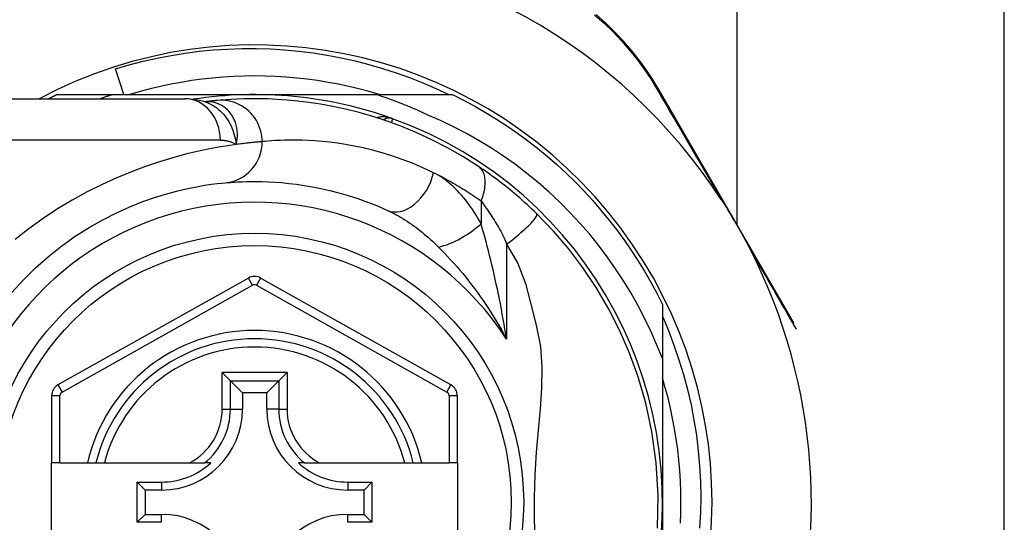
# Model space of a CAD drawing. Header units: inches. Extents: x 5 to 161, y 9 to 87.
# Tile 114 of 195: x 5.921 to 6.857, y 58.407 to 58.885. Entities that reach past the tile are written whole.
import ezdxf

# ---------------------------------------------------------------- set-up
doc = ezdxf.new("R2010")
doc.units = ezdxf.units.IN
doc.header["$MEASUREMENT"] = 0
doc.layers.add('Visible Edges(ANSI)', color=7, linetype='Continuous', lineweight=25)
doc.layers.add('Visible Tangent Edges(ANSI)', color=7, linetype='Continuous', lineweight=25)

msp = doc.modelspace()

# ---------------------------------------------------------------- linework, layer by layer
at = {"layer": 'Visible Edges(ANSI)'}
for p, q in [((6.8575, 54.81328), (6.8575, 59.73508)), ((6.6033, 58.69017), (6.6033, 59.64908)), ((6.02025, 58.81387), (6.01231, 58.83848)), ((6.65777, 58.59608), (6.52923, 58.8181)), ((5.8408, 58.80994), (6.07806, 58.80994)), ((5.95641, 58.81387), (6.00947, 58.81387)), ((6.00947, 58.81387), (6.1445, 58.81387)), ((6.09724, 58.80702), (6.09719, 58.80701)), ((6.1445, 58.81387), (6.26042, 58.81387)), ((6.26042, 58.81387), (6.33258, 58.81387)), ((6.13871, 58.63937), (5.95753, 58.53773)), ((6.33129, 58.53773), (6.15028, 58.63937)), ((6.53229, 58.61416), (6.53229, 58.56278)), ((6.53229, 58.56278), (6.53229, 58.42608)), ((6.11366, 58.54943), (6.1215, 58.54159)), ((6.16749, 58.54159), (6.17533, 58.54943)), ((6.1215, 58.54159), (6.13293, 58.53016)), ((6.16749, 58.54159), (6.15606, 58.53016)), ((5.9515, 58.52743), (5.9515, 58.46348)), ((6.13293, 58.53016), (6.13293, 58.51466)), ((6.15606, 58.53016), (6.13293, 58.53016)), ((6.15606, 58.51466), (6.15606, 58.53016)), ((6.33732, 58.46348), (6.33732, 58.52743)), ((5.95937, 58.46348), (5.9515, 58.46348)), ((5.9515, 58.38868), (5.9515, 58.46348)), ((5.95937, 58.46348), (5.98545, 58.46348)), ((5.98545, 58.46348), (5.99355, 58.46348)), ((5.99355, 58.46348), (6.00167, 58.46348)), ((6.00167, 58.46348), (6.08265, 58.46348)), ((6.08265, 58.46348), (6.09693, 58.46348)), ((6.10284, 58.46348), (6.09693, 58.46348)), ((6.19206, 58.46348), (6.18615, 58.46348)), ((6.19206, 58.46348), (6.20634, 58.46348)), ((6.20634, 58.46348), (6.28732, 58.46348)), ((6.28732, 58.46348), (6.29544, 58.46348)), ((6.29544, 58.46348), (6.30354, 58.46348)), ((6.30354, 58.46348), (6.32945, 58.46348)), ((6.33732, 58.46348), (6.32945, 58.46348)), ((6.33732, 58.46348), (6.33732, 58.38868)), ((6.03283, 58.40693), (6.03283, 58.44522)), ((6.03283, 58.44522), (6.04041, 58.43764)), ((6.03283, 58.44522), (6.05591, 58.44522)), ((6.23308, 58.44522), (6.25616, 58.44522)), ((6.25616, 58.44522), (6.24858, 58.43764)), ((6.25616, 58.44522), (6.25616, 58.40693)), ((6.04041, 58.43764), (6.04041, 58.41451)), ((6.05591, 58.43764), (6.04041, 58.43764)), ((6.24858, 58.43764), (6.23308, 58.43764)), ((6.24858, 58.41451), (6.24858, 58.43764)), ((6.53229, 58.42608), (6.53229, 58.27017)), ((6.03283, 58.40693), (6.04041, 58.41451)), ((6.04041, 58.41451), (6.05591, 58.41451)), ((6.23308, 58.41451), (6.24858, 58.41451)), ((6.25616, 58.40693), (6.24858, 58.41451)), ((6.05591, 58.40693), (6.03283, 58.40693)), ((6.25616, 58.40693), (6.23308, 58.40693))]:
    msp.add_line(p, q, dxfattribs=at)
at = {"layer": 'Visible Edges(ANSI)', "flags": 128}
for points in [[(6.52923, 58.8181), (6.52348, 58.82758), (6.51722, 58.83703), (6.51044, 58.84638), (6.50316, 58.85558), (6.49538, 58.86458), (6.48712, 58.87334), (6.47839, 58.88183), (6.4692, 58.89001)], [(6.01231, 58.83848), (6.02536, 58.84229), (6.03851, 58.84568), (6.05175, 58.84865), (6.06506, 58.8512), (6.07844, 58.85334), (6.09187, 58.85505), (6.10535, 58.85634), (6.11887, 58.85721), (6.13241, 58.85765), (6.14597, 58.85767), (6.15954, 58.85727), (6.1731, 58.85643), (6.18664, 58.85517), (6.20012, 58.85348), (6.21353, 58.85137), (6.22685, 58.84884), (6.24007, 58.8459), (6.25319, 58.84254), (6.2662, 58.83877), (6.27908, 58.8346), (6.29183, 58.83002), (6.30443, 58.82503), (6.31689, 58.81965), (6.32918, 58.81387)], [(6.26305, 58.81387), (6.25343, 58.81668), (6.24374, 58.81926), (6.23399, 58.82159), (6.22418, 58.82368), (6.21433, 58.82553), (6.20443, 58.82714), (6.1945, 58.82849), (6.18453, 58.82961), (6.17455, 58.83047), (6.16454, 58.83109), (6.15452, 58.83147), (6.1445, 58.83159), (6.13447, 58.83147), (6.12445, 58.83109), (6.11445, 58.83047), (6.10446, 58.82961), (6.09449, 58.82849), (6.08456, 58.82714), (6.07467, 58.82553), (6.06481, 58.82368), (6.05501, 58.82159), (6.04526, 58.81926), (6.03557, 58.81668), (6.02594, 58.81387)], [(5.9485, 58.80994), (5.94883, 58.8101), (5.94916, 58.81027), (5.94949, 58.81044), (5.94981, 58.8106), (5.95014, 58.81077), (5.95047, 58.81094), (5.9508, 58.8111), (5.95113, 58.81127), (5.95146, 58.81143), (5.95179, 58.8116), (5.95212, 58.81176), (5.95245, 58.81192), (5.95278, 58.81209), (5.95311, 58.81225), (5.95344, 58.81242), (5.95377, 58.81258), (5.9541, 58.81274), (5.95443, 58.8129), (5.95476, 58.81307), (5.95509, 58.81323), (5.95542, 58.81339), (5.95575, 58.81355), (5.95608, 58.81371), (5.95641, 58.81387)], [(6.00947, 58.81387), (6.00899, 58.81372), (6.0085, 58.81356), (6.00802, 58.8134), (6.00753, 58.81324), (6.00705, 58.81308), (6.00656, 58.81292), (6.00608, 58.81276), (6.00559, 58.8126), (6.00511, 58.81244), (6.00462, 58.81227), (6.00414, 58.81211), (6.00366, 58.81195), (6.00317, 58.81178), (6.00269, 58.81162), (6.00221, 58.81145), (6.00172, 58.81129), (6.00124, 58.81112), (6.00076, 58.81095), (6.00028, 58.81078), (5.99979, 58.81062), (5.99931, 58.81045), (5.99883, 58.81028), (5.99835, 58.81011), (5.99787, 58.80994)], [(6.09749, 58.80691), (6.08761, 58.80923), (6.07806, 58.80994)], [(6.10924, 58.80831), (6.1089, 58.80828), (6.10855, 58.80825), (6.10818, 58.80821), (6.10779, 58.80818), (6.1074, 58.80814), (6.10699, 58.8081), (6.10656, 58.80806), (6.10612, 58.80801), (6.10567, 58.80797), (6.10521, 58.80792), (6.10473, 58.80787), (6.10423, 58.80782), (6.10372, 58.80776), (6.1032, 58.80771), (6.10267, 58.80765), (6.10212, 58.80759), (6.10156, 58.80753), (6.10098, 58.80746), (6.10039, 58.80739), (6.09979, 58.80732), (6.09917, 58.80725), (6.09854, 58.80717), (6.0979, 58.8071), (6.09724, 58.80702)], [(6.35743, 58.74546), (6.34265, 58.75483), (6.32788, 58.7633), (6.3132, 58.77088), (6.29869, 58.77761), (6.28443, 58.78352), (6.2705, 58.78866), (6.25695, 58.79309), (6.2438, 58.79687), (6.2311, 58.80004), (6.21889, 58.80266), (6.2072, 58.80478), (6.19604, 58.80646), (6.18544, 58.80775), (6.17542, 58.80869), (6.16598, 58.80933), (6.15715, 58.80973), (6.14894, 58.80991), (6.14134, 58.80992), (6.13438, 58.8098), (6.12805, 58.80958), (6.12237, 58.8093), (6.11734, 58.80897), (6.11296, 58.80864), (6.10924, 58.80831)], [(6.30863, 58.79473), (6.30667, 58.79565), (6.30471, 58.79656), (6.30274, 58.79746), (6.30077, 58.79835), (6.29879, 58.79923), (6.29681, 58.8001), (6.29482, 58.80096), (6.29283, 58.8018), (6.29084, 58.80264), (6.28884, 58.80346), (6.28683, 58.80428), (6.28482, 58.80508), (6.28281, 58.80587), (6.2808, 58.80665), (6.27878, 58.80743), (6.27675, 58.80819), (6.27472, 58.80893), (6.27269, 58.80967), (6.27065, 58.8104), (6.26861, 58.81112), (6.26657, 58.81182), (6.26452, 58.81252), (6.26247, 58.8132), (6.26042, 58.81387)], [(6.33258, 58.81387), (6.34329, 58.80849), (6.35385, 58.80281), (6.36425, 58.79684), (6.37448, 58.79059), (6.38453, 58.78405), (6.39439, 58.77724), (6.40406, 58.77015), (6.41353, 58.7628), (6.42279, 58.75518), (6.43184, 58.74732), (6.44066, 58.7392), (6.44926, 58.73084), (6.45762, 58.72225), (6.46573, 58.71342), (6.4736, 58.70438), (6.48122, 58.69511), (6.48857, 58.68564), (6.49565, 58.67597), (6.50247, 58.66611), (6.50901, 58.65606), (6.51526, 58.64583), (6.52123, 58.63544), (6.52691, 58.62488), (6.53229, 58.61416)], [(6.53229, 58.56278), (6.5272, 58.57558), (6.52169, 58.5882), (6.51575, 58.60063), (6.50939, 58.61286), (6.50262, 58.62489), (6.49544, 58.63669), (6.48785, 58.64826), (6.47989, 58.65955), (6.47156, 58.67055), (6.46286, 58.68127), (6.45381, 58.69168), (6.44441, 58.70178), (6.43468, 58.71156), (6.4246, 58.721), (6.41421, 58.73011), (6.4035, 58.73887), (6.39252, 58.74724), (6.38127, 58.75523), (6.36975, 58.76283), (6.35799, 58.77004), (6.34598, 58.77683), (6.33375, 58.78322), (6.32129, 58.78919), (6.30863, 58.79473)], [(6.41268, 58.70072), (6.41046, 58.70287), (6.40821, 58.70501), (6.40594, 58.70714), (6.40364, 58.70926), (6.40132, 58.71136), (6.39899, 58.71345), (6.39663, 58.71552), (6.39427, 58.71755), (6.39191, 58.71956), (6.38955, 58.72153), (6.38719, 58.72348), (6.38484, 58.72538), (6.38248, 58.72726), (6.38014, 58.7291), (6.3778, 58.7309), (6.37548, 58.73266), (6.37316, 58.7344), (6.37085, 58.73609), (6.36856, 58.73775), (6.36629, 58.73938), (6.36403, 58.74096), (6.3618, 58.7425), (6.3596, 58.744), (6.35743, 58.74546)], [(6.11647, 58.72991), (6.11893, 58.73012), (6.12177, 58.73035), (6.12499, 58.73057), (6.12859, 58.73078), (6.13256, 58.73096), (6.1369, 58.7311), (6.14161, 58.73118), (6.14668, 58.73119), (6.1521, 58.7311), (6.15786, 58.73091), (6.16395, 58.73059), (6.17039, 58.73011), (6.17716, 58.72945), (6.18426, 58.7286), (6.1917, 58.72752), (6.19945, 58.7262), (6.20753, 58.72461), (6.21591, 58.72272), (6.22455, 58.7205), (6.23345, 58.71794), (6.24256, 58.715), (6.25186, 58.71168), (6.26134, 58.70794), (6.27096, 58.70375)], [(5.91329, 58.62517), (5.92448, 58.63746), (5.93623, 58.64905), (5.94846, 58.65988), (5.96109, 58.66992), (5.97402, 58.67908), (5.98712, 58.68737), (6.00025, 58.6948), (6.01325, 58.70138), (6.02599, 58.70713), (6.03833, 58.71207), (6.05011, 58.71622), (6.0612, 58.71961), (6.07146, 58.72236), (6.08086, 58.72456), (6.08934, 58.72627), (6.09686, 58.72757), (6.10337, 58.72851), (6.10885, 58.72917), (6.11323, 58.72961), (6.11647, 58.72991)], [(6.58823, 58.71419), (6.58948, 58.71225), (6.59072, 58.7103), (6.59195, 58.70835), (6.59316, 58.70639), (6.59437, 58.70441), (6.59559, 58.70241), (6.59679, 58.7004), (6.59799, 58.6984), (6.59916, 58.69642), (6.60032, 58.69445), (6.60147, 58.69249), (6.60261, 58.69052), (6.60375, 58.68855), (6.60488, 58.68658), (6.606, 58.6846), (6.60713, 58.68262), (6.60825, 58.68063), (6.60936, 58.67862), (6.61049, 58.67658), (6.61162, 58.67451), (6.61275, 58.67242), (6.61386, 58.67034), (6.61495, 58.66825), (6.61602, 58.66619)], [(6.52755, 58.4013), (6.5283, 58.43246), (6.52651, 58.46353), (6.52244, 58.49323), (6.51658, 58.52045), (6.50939, 58.54524), (6.50118, 58.56798), (6.49195, 58.58925), (6.48151, 58.60984), (6.46945, 58.6304), (6.4564, 58.64985), (6.44306, 58.66739), (6.42878, 58.68401), (6.41268, 58.70072)], [(6.53229, 58.60299), (6.53804, 58.58939), (6.54331, 58.57559), (6.54811, 58.56159), (6.55242, 58.54743), (6.55623, 58.53315), (6.55954, 58.51876), (6.56234, 58.50428), (6.56464, 58.48971), (6.56644, 58.47508), (6.56772, 58.46039), (6.56849, 58.44566), (6.56875, 58.43091), (6.5685, 58.41613), (6.56773, 58.40136)], [(6.54951, 58.40603), (6.54988, 58.41605), (6.55001, 58.42608), (6.54988, 58.4361), (6.54951, 58.44612), (6.54889, 58.45613), (6.54803, 58.46612), (6.54691, 58.47608), (6.54555, 58.48601), (6.54395, 58.49591), (6.5421, 58.50576), (6.54001, 58.51557), (6.53768, 58.52532), (6.5351, 58.53501), (6.53229, 58.54463)]]:
    msp.add_lwpolyline(points, dxfattribs=at)
at = {"layer": 'Visible Edges(ANSI)'}
msp.add_circle((6.1445, 58.42608), 0.25591, dxfattribs=at)
for centre, radius, start, end in [((6.1445, 58.42522), 0.52953, 91.33308, 133.40464), ((6.1445, 58.42522), 0.52953, 33.07249, 88.66692), ((6.1445, 58.42608), 0.43504, 241.92751, 118.07249), ((6.1445, 58.42608), 0.3878, 70.21195, 98.66609), ((6.1445, 58.42608), 0.3878, 261.33391, 70.21195), ((6.27245, 58.78171), 0.00984, 70.21195, 123.93658), ((6.1445, 58.42522), 0.52953, 341.08535, 27.06854), ((6.14449, 58.62907), 0.01181, 60.68681, 119.29123), ((6.1445, 58.42608), 0.15551, 13.91643, 166.08357), ((5.96331, 58.52743), 0.01181, 119.29123, 180), ((6.32551, 58.52743), 0.01181, 0, 60.68681), ((6.05591, 58.51466), 0.07702, 270, 0), ((6.23308, 58.51466), 0.07702, 180, 270), ((6.05591, 58.51466), 0.06944, 270, 312.51741), ((6.23308, 58.51466), 0.06944, 227.48259, 270), ((6.05591, 58.33749), 0.07702, 0, 90), ((6.23308, 58.33749), 0.07702, 90, 180)]:
    msp.add_arc(centre, radius, start, end, dxfattribs=at)
at = {"layer": 'Visible Tangent Edges(ANSI)'}
for p, q in [((6.11196, 58.77057), (5.8408, 58.77057)), ((6.3599, 58.7127), (6.3599, 58.69104)), ((6.3842, 58.67155), (6.3842, 58.58104)), ((6.14257, 58.6325), (6.13871, 58.63937)), ((6.15028, 58.63937), (6.14642, 58.6325)), ((5.96138, 58.53086), (6.14257, 58.6325)), ((6.14642, 58.6325), (6.32744, 58.53086)), ((6.11366, 58.51466), (6.11366, 58.54943)), ((6.17533, 58.54943), (6.11366, 58.54943)), ((6.17533, 58.54943), (6.17533, 58.51466)), ((5.95753, 58.53773), (5.96138, 58.53086)), ((6.1215, 58.51466), (6.1215, 58.54159)), ((6.1215, 58.54159), (6.16749, 58.54159)), ((6.16749, 58.54159), (6.16749, 58.51466)), ((6.32744, 58.53086), (6.33129, 58.53773)), ((5.95937, 58.52743), (5.9515, 58.52743)), ((5.95937, 58.46348), (5.95937, 58.52743)), ((6.33732, 58.52743), (6.32945, 58.52743)), ((6.32945, 58.52743), (6.32945, 58.46348)), ((6.11366, 58.51466), (6.1215, 58.51466)), ((6.1215, 58.51466), (6.13293, 58.51466)), ((6.16749, 58.51466), (6.15606, 58.51466)), ((6.16749, 58.51466), (6.17533, 58.51466)), ((6.05591, 58.44522), (6.05591, 58.43764)), ((6.23308, 58.44522), (6.23308, 58.43764)), ((6.05591, 58.40693), (6.05591, 58.41451)), ((6.23308, 58.40693), (6.23308, 58.41451))]:
    msp.add_line(p, q, dxfattribs=at)
at = {"layer": 'Visible Tangent Edges(ANSI)', "flags": 128}
for points in [[(6.46787, 58.88978), (6.47688, 58.88179), (6.48545, 58.8735), (6.49356, 58.86494), (6.50119, 58.85615), (6.50835, 58.84716), (6.51501, 58.83803), (6.52118, 58.82881), (6.52684, 58.81956)], [(6.52684, 58.81956), (6.52922, 58.81549), (6.53162, 58.81138), (6.53404, 58.80725), (6.53647, 58.80308), (6.53892, 58.79889), (6.54139, 58.79466), (6.54387, 58.7904), (6.54637, 58.78612), (6.54889, 58.7818), (6.55142, 58.77746), (6.55397, 58.7731), (6.55653, 58.7687), (6.5591, 58.76429), (6.56169, 58.75984), (6.56429, 58.75537), (6.56691, 58.75088), (6.56953, 58.74637), (6.57217, 58.74183), (6.57482, 58.73728), (6.57748, 58.7327), (6.58016, 58.7281), (6.58284, 58.72347), (6.58553, 58.71884), (6.58823, 58.71419)], [(6.09852, 58.80711), (6.09844, 58.80711), (6.09837, 58.8071), (6.0983, 58.8071), (6.09823, 58.8071), (6.09817, 58.80709), (6.0981, 58.80709), (6.09804, 58.80708), (6.09798, 58.80708), (6.09792, 58.80708), (6.09786, 58.80707), (6.09781, 58.80707), (6.09775, 58.80706), (6.0977, 58.80706), (6.09765, 58.80706), (6.0976, 58.80705), (6.09756, 58.80705), (6.09751, 58.80704), (6.09747, 58.80704), (6.09743, 58.80704), (6.09739, 58.80703), (6.09735, 58.80703), (6.09731, 58.80702), (6.09727, 58.80702), (6.09724, 58.80702)], [(6.09749, 58.80692), (6.09944, 58.80622), (6.10135, 58.80542), (6.10323, 58.80451), (6.10507, 58.80349), (6.10686, 58.80236), (6.10859, 58.80114), (6.11026, 58.79982), (6.11187, 58.79841), (6.11341, 58.79692), (6.11488, 58.79533), (6.11628, 58.79367), (6.11761, 58.79192), (6.11885, 58.7901), (6.12001, 58.78821), (6.12108, 58.78627), (6.12207, 58.78426), (6.12297, 58.7822), (6.12378, 58.78009), (6.12452, 58.77793), (6.12517, 58.77572), (6.12575, 58.77346), (6.12625, 58.77116), (6.12667, 58.76881), (6.12703, 58.76643)], [(6.12703, 58.76643), (6.1276, 58.76916), (6.12797, 58.77189), (6.12814, 58.77458), (6.12812, 58.77724), (6.1279, 58.77985), (6.12751, 58.7824), (6.12694, 58.78488), (6.1262, 58.78729), (6.1253, 58.78959), (6.12424, 58.7918), (6.12304, 58.79388), (6.1217, 58.79584), (6.12023, 58.79767), (6.11864, 58.79936), (6.11694, 58.8009), (6.11514, 58.80228), (6.11325, 58.8035), (6.11129, 58.80455), (6.10927, 58.80543), (6.10718, 58.80613), (6.10505, 58.80665), (6.10288, 58.80699), (6.1007, 58.80714), (6.09852, 58.80711)], [(6.15172, 58.76911), (6.15164, 58.77156), (6.1514, 58.77407), (6.15099, 58.77662), (6.1504, 58.77919), (6.14963, 58.78176), (6.14867, 58.78432), (6.14751, 58.78684), (6.14617, 58.78931), (6.14463, 58.7917), (6.14292, 58.79399), (6.14104, 58.79615), (6.13899, 58.79818), (6.13681, 58.80005), (6.13451, 58.80175), (6.1321, 58.80326), (6.12961, 58.80459), (6.12706, 58.80572), (6.12447, 58.80665), (6.12187, 58.80738), (6.11927, 58.80792), (6.11669, 58.80827), (6.11415, 58.80845), (6.11166, 58.80846), (6.10924, 58.80831)], [(6.27578, 58.79097), (6.27517, 58.79119), (6.27456, 58.79138), (6.27394, 58.79157), (6.27332, 58.79174), (6.27269, 58.7919), (6.27206, 58.79204), (6.27142, 58.79217), (6.27079, 58.79229), (6.27015, 58.79239), (6.26951, 58.79247), (6.26887, 58.79254), (6.26823, 58.7926), (6.2676, 58.79264), (6.26696, 58.79266), (6.26632, 58.79266), (6.26569, 58.79265), (6.26505, 58.79263), (6.26442, 58.79258), (6.26379, 58.79252), (6.26316, 58.79244), (6.26254, 58.79234), (6.26192, 58.79222), (6.26132, 58.79208), (6.26072, 58.79192)], [(6.27496, 58.78708), (6.27502, 58.78738), (6.27508, 58.78767), (6.27514, 58.78795), (6.2752, 58.78822), (6.27525, 58.78848), (6.27531, 58.78873), (6.27536, 58.78896), (6.2754, 58.78919), (6.27545, 58.7894), (6.27549, 58.78959), (6.27553, 58.78978), (6.27557, 58.78995), (6.2756, 58.79011), (6.27563, 58.79026), (6.27566, 58.79039), (6.27568, 58.79051), (6.27571, 58.79062), (6.27573, 58.79071), (6.27574, 58.79079), (6.27576, 58.79086), (6.27577, 58.79091), (6.27577, 58.79094), (6.27578, 58.79097), (6.27578, 58.79097)], [(6.11196, 58.77057), (6.11265, 58.77056), (6.11334, 58.77054), (6.11402, 58.7705), (6.1147, 58.77046), (6.11537, 58.77039), (6.11604, 58.77032), (6.11671, 58.77023), (6.11736, 58.77012), (6.11802, 58.77), (6.11866, 58.76987), (6.1193, 58.76972), (6.11994, 58.76956), (6.12057, 58.76938), (6.12119, 58.76919), (6.1218, 58.76898), (6.12241, 58.76876), (6.12301, 58.76852), (6.12361, 58.76826), (6.1242, 58.768), (6.12478, 58.76771), (6.12535, 58.76741), (6.12592, 58.7671), (6.12648, 58.76677), (6.12703, 58.76643)], [(6.15172, 58.76911), (6.15114, 58.76906), (6.15051, 58.76901), (6.14985, 58.76896), (6.14914, 58.7689), (6.1484, 58.76883), (6.14762, 58.76876), (6.1468, 58.76869), (6.14594, 58.76861), (6.14504, 58.76853), (6.1441, 58.76844), (6.14313, 58.76834), (6.14211, 58.76824), (6.14106, 58.76813), (6.13997, 58.76801), (6.13884, 58.76789), (6.13768, 58.76776), (6.13648, 58.76762), (6.13524, 58.76748), (6.13396, 58.76732), (6.13265, 58.76716), (6.1313, 58.76699), (6.12991, 58.76681), (6.12849, 58.76662), (6.12703, 58.76643)], [(6.31474, 58.73958), (6.30459, 58.7443), (6.29459, 58.74853), (6.28477, 58.75229), (6.27516, 58.7556), (6.26577, 58.75849), (6.25665, 58.76099), (6.24781, 58.76313), (6.23929, 58.76493), (6.2311, 58.76642), (6.22326, 58.76763), (6.21576, 58.7686), (6.20862, 58.76934), (6.20183, 58.76988), (6.19539, 58.77024), (6.18931, 58.77046), (6.1836, 58.77056), (6.17825, 58.77055), (6.17328, 58.77046), (6.1687, 58.7703), (6.16451, 58.7701), (6.16071, 58.76986), (6.15731, 58.76961), (6.15432, 58.76935), (6.15172, 58.76911)], [(6.12703, 58.76643), (6.11906, 58.76526), (6.11019, 58.7638), (6.10047, 58.76198), (6.08995, 58.75974), (6.07867, 58.75705), (6.06668, 58.75383), (6.05406, 58.75001), (6.04091, 58.74556), (6.02735, 58.74048), (6.01348, 58.73475), (5.99942, 58.72837), (5.98527, 58.72132), (5.97113, 58.71359), (5.95712, 58.70518), (5.94335, 58.69606), (5.92989, 58.68629), (5.91682, 58.67589)], [(6.31474, 58.73958), (6.3166, 58.73867), (6.31845, 58.73774), (6.32032, 58.7368), (6.32218, 58.73583), (6.32405, 58.73485), (6.32592, 58.73385), (6.3278, 58.73284), (6.32968, 58.7318), (6.33156, 58.73075), (6.33344, 58.72967), (6.33533, 58.72858), (6.33722, 58.72747), (6.33911, 58.72635), (6.341, 58.7252), (6.34289, 58.72404), (6.34478, 58.72285), (6.34667, 58.72165), (6.34855, 58.72043), (6.35044, 58.71919), (6.35233, 58.71794), (6.35422, 58.71666), (6.35611, 58.71536), (6.35801, 58.71404), (6.3599, 58.7127)], [(6.3599, 58.69104), (6.35838, 58.69375), (6.35683, 58.69643), (6.35523, 58.69905), (6.3536, 58.70163), (6.35194, 58.70416), (6.35023, 58.70663), (6.3485, 58.70905), (6.34673, 58.71142), (6.34493, 58.71372), (6.34311, 58.71596), (6.34125, 58.71814), (6.33936, 58.72025), (6.33744, 58.7223), (6.3355, 58.72427), (6.33353, 58.72618), (6.33153, 58.72801), (6.3295, 58.72977), (6.32745, 58.73144), (6.32537, 58.73304), (6.32328, 58.73454), (6.32116, 58.73595), (6.31904, 58.73727), (6.31689, 58.73848), (6.31474, 58.73958)], [(6.3599, 58.7127), (6.36056, 58.71438), (6.36118, 58.71608), (6.36174, 58.71779), (6.36224, 58.71951), (6.36268, 58.72123), (6.36305, 58.72294), (6.36335, 58.72464), (6.36359, 58.72632), (6.36374, 58.72797), (6.36382, 58.72959), (6.36383, 58.73117), (6.36375, 58.73269), (6.3636, 58.73417), (6.36337, 58.73558), (6.36307, 58.73692), (6.36269, 58.73819), (6.36224, 58.73939), (6.36173, 58.74051), (6.36115, 58.74155), (6.36051, 58.7425), (6.35981, 58.74337), (6.35906, 58.74415), (6.35827, 58.74485), (6.35743, 58.74546)], [(6.3599, 58.7127), (6.36087, 58.71139), (6.36186, 58.71005), (6.36286, 58.70866), (6.36387, 58.70724), (6.36489, 58.70579), (6.36592, 58.7043), (6.36695, 58.70277), (6.36799, 58.70122), (6.36904, 58.69963), (6.37009, 58.69802), (6.37114, 58.69637), (6.37219, 58.69469), (6.37325, 58.69297), (6.37431, 58.69123), (6.37537, 58.68946), (6.37643, 58.68766), (6.37749, 58.68583), (6.37854, 58.68397), (6.37958, 58.68206), (6.38058, 58.68008), (6.38154, 58.67803), (6.38247, 58.67592), (6.38336, 58.67376), (6.3842, 58.67155)], [(6.27096, 58.70375), (6.27301, 58.70279), (6.27507, 58.70178), (6.27713, 58.70072), (6.27921, 58.69961), (6.28128, 58.69845), (6.28336, 58.69724), (6.28543, 58.69599), (6.2875, 58.69469), (6.28956, 58.69335), (6.29162, 58.69198), (6.29367, 58.69056), (6.29571, 58.6891), (6.29775, 58.68761), (6.29978, 58.68607), (6.3018, 58.6845), (6.30381, 58.68289), (6.30582, 58.68124), (6.30781, 58.67956), (6.30979, 58.67784), (6.31177, 58.67608), (6.31372, 58.67429), (6.31567, 58.67247), (6.3176, 58.67062), (6.31951, 58.66873)], [(6.3842, 58.67155), (6.38614, 58.67302), (6.3881, 58.67454), (6.39008, 58.67609), (6.39206, 58.67768), (6.39402, 58.67929), (6.39596, 58.68092), (6.39785, 58.68255), (6.39969, 58.68417), (6.40145, 58.68577), (6.40313, 58.68733), (6.4047, 58.68885), (6.40616, 58.69031), (6.40749, 58.69171), (6.40869, 58.69303), (6.40974, 58.69425), (6.41065, 58.69539), (6.4114, 58.69642), (6.41201, 58.69736), (6.41246, 58.69818), (6.41277, 58.6989), (6.41294, 58.6995), (6.41298, 58.70001), (6.41289, 58.70041), (6.41268, 58.70072)], [(6.3842, 58.58104), (6.38342, 58.58588), (6.38261, 58.59071), (6.38178, 58.59553), (6.38093, 58.60034), (6.38006, 58.60512), (6.37917, 58.60989), (6.37825, 58.61465), (6.37732, 58.61938), (6.37636, 58.62409), (6.37539, 58.62878), (6.37439, 58.63344), (6.37338, 58.63807), (6.37234, 58.64269), (6.37129, 58.64727), (6.37022, 58.65183), (6.36913, 58.65636), (6.36802, 58.66087), (6.3669, 58.66533), (6.36576, 58.66976), (6.36461, 58.67413), (6.36344, 58.67845), (6.36227, 58.68272), (6.36109, 58.68691), (6.3599, 58.69104)], [(6.31951, 58.66873), (6.32235, 58.66586), (6.32521, 58.6629), (6.32809, 58.65986), (6.33096, 58.65675), (6.33384, 58.65356), (6.33671, 58.6503), (6.33957, 58.64697), (6.34242, 58.64358), (6.34526, 58.64012), (6.34807, 58.6366), (6.35085, 58.63303), (6.35362, 58.62939), (6.35636, 58.62569), (6.35907, 58.62193), (6.36175, 58.6181), (6.3644, 58.61422), (6.36702, 58.61027), (6.3696, 58.60626), (6.37214, 58.6022), (6.37464, 58.59808), (6.3771, 58.5939), (6.37952, 58.58966), (6.38189, 58.58538), (6.3842, 58.58104)], [(6.3842, 58.67155), (6.39496, 58.65333), (6.40203, 58.63426), (6.40724, 58.61459), (6.41232, 58.59448), (6.41637, 58.57432), (6.4178, 58.55443), (6.41745, 58.53468), (6.41607, 58.51477), (6.41426, 58.4945), (6.41244, 58.47369), (6.411, 58.45221), (6.41027, 58.4305), (6.41052, 58.40887), (6.41141, 58.38718)], [(6.61602, 58.66619), (6.6179, 58.66294), (6.61977, 58.65969), (6.62165, 58.65645), (6.62351, 58.65321), (6.62537, 58.64999), (6.62723, 58.64677), (6.62908, 58.64356), (6.63092, 58.64037), (6.63276, 58.63718), (6.63459, 58.634), (6.63642, 58.63084), (6.63823, 58.62768), (6.64005, 58.62454), (6.64185, 58.6214), (6.64365, 58.61828), (6.64544, 58.61517), (6.64722, 58.61207), (6.649, 58.60898), (6.65077, 58.60591), (6.65253, 58.60284), (6.65428, 58.59979), (6.65603, 58.59675), (6.65776, 58.59373), (6.65949, 58.59072)]]:
    msp.add_lwpolyline(points, dxfattribs=at)
at = {"layer": 'Visible Tangent Edges(ANSI)'}
msp.add_circle((6.1445, 58.42608), 0.24409, dxfattribs=at)
for centre, radius, start, end in [((6.1445, 58.42608), 0.28543, 32.8812, 327.1188), ((6.14449, 58.62907), 0.00394, 60.68681, 119.29123), ((6.1445, 58.42608), 0.16339, 13.23324, 166.76676), ((6.1445, 58.42608), 0.14764, 14.67485, 165.32515), ((5.96331, 58.52743), 0.00394, 119.29123, 180), ((6.32551, 58.52743), 0.00394, 0, 60.68681), ((6.05591, 58.51466), 0.05775, 297.58522, 0), ((6.05591, 58.51466), 0.06559, 308.70967, 0), ((6.23308, 58.51466), 0.06559, 180, 231.29033), ((6.23308, 58.51466), 0.05775, 180, 242.41478)]:
    msp.add_arc(centre, radius, start, end, dxfattribs=at)
for centre, major_axis, ratio, start_param, end_param in [((6.52057, 58.81309), (0.00865, 0.00501), 0.491578, 0, 0.522713), ((6.07806, 58.77057), (0, 0.03937), 0.860915, 4.712389, 6.283185), ((6.08448, 59.00343), (0.01245, -0.19646), 0.394768, 0.00408, 0.020515), ((6.11286, 58.76911), (0.00362, -0.0392), 0.987056, 0, 1.480007), ((6.28728, 58.73958), (-0.01632, -0.03583), 0.663135, 0, 1.864107), ((6.33559, 58.69104), (0.034, 0.01985), 0.367954, 4.019795, 5.274641)]:
    msp.add_ellipse(centre, major_axis=major_axis, ratio=ratio, start_param=start_param, end_param=end_param, dxfattribs=at)

doc.saveas('drawing.dxf')
